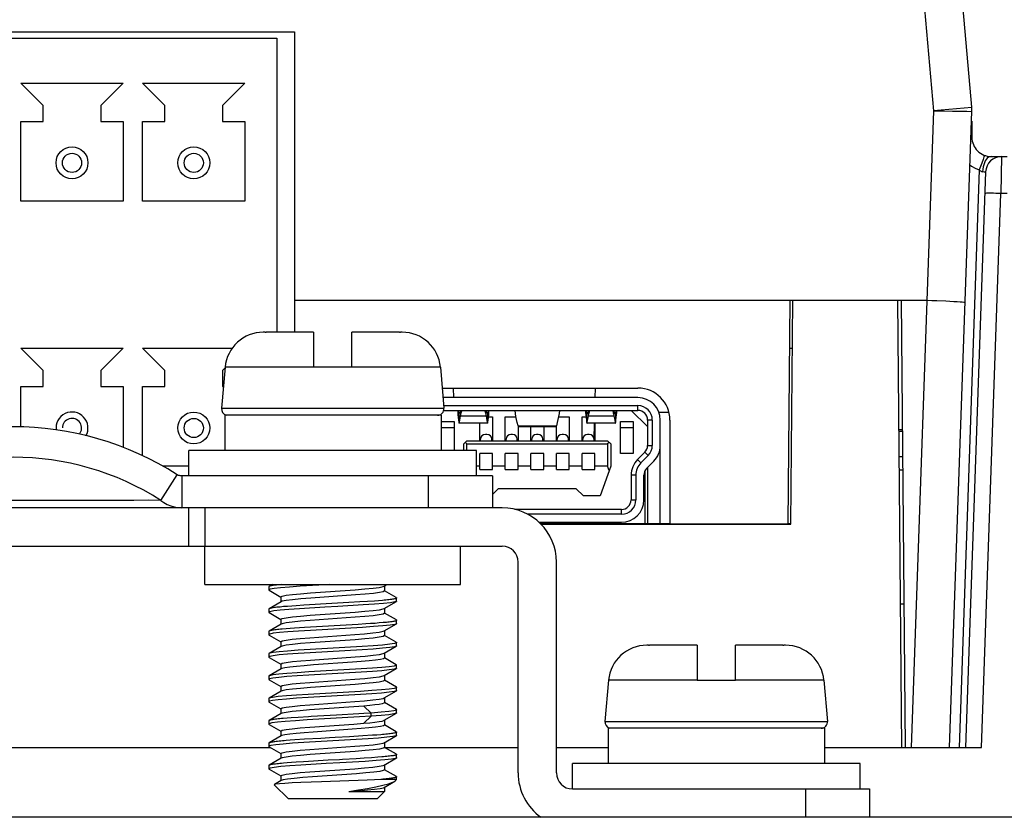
# Model space of a CAD drawing. Header units: millimetres. Extents: x 1 to 1591, y -395 to 1220.
# Tile 66 of 81: x 703 to 734, y 1182 to 1207. Entities that reach past the tile are written whole.
import ezdxf

# ---------------------------------------------------------------- set-up
doc = ezdxf.new("R2010")
doc.units = ezdxf.units.MM
doc.header["$LTSCALE"] = 65.395
for name, color, linetype in [('01-IOBACK_CASE_12_AM_0', 7, 'CONTINUOUS'), ('548190519_11_AM_0', 7, 'CONTINUOUS'), ('CPU_CONNECTOR-14P_11_AM_0', 7, 'CONTINUOUS'), ('EARTHING_CLIP1_13_AM_0', 7, 'CONTINUOUS'), ('LDZHJ_SZCYZT_M4X12_11_AM_0', 7, 'CONTINUOUS'), ('LK_YCP06-PLATINE_11_AM_0', 7, 'CONTINUOUS'), ('MANIFOLD_SOLID_BREP_133660_AM_0', 7, 'CONTINUOUS'), ('MANIFOLD_SOLID_BREP_133742_AM_0', 7, 'CONTINUOUS'), ('PL_EFC5610_IOCAE_CONVER_12_AM_0', 7, 'CONTINUOUS'), ('VFC5610_90KW_BOTTOM_5_AM_0', 7, 'CONTINUOUS'), ('X610_37_IO_BASE-20150120_1_AM_0', 7, 'CONTINUOUS')]:
    doc.layers.add(name, color=color, linetype=linetype)

msp = doc.modelspace()

# ---------------------------------------------------------------- linework, layer by layer
at = {"layer": '01-IOBACK_CASE_12_AM_0', "color": 7}
for p, q in [((727.059, 1191.199), (727.121, 1198.214)), ((727.121, 1198.214), (730.398, 1198.214)), ((730.398, 1198.214), (730.52, 1184.214)), ((719.238, 1191.199), (727.059, 1191.199)), ((694.342, 1184.214), (710.764, 1184.214)), ((714.342, 1184.214), (718.521, 1184.214)), ((719.721, 1184.214), (721.344, 1184.214)), ((728.111, 1184.214), (730.52, 1184.214))]:
    msp.add_line(p, q, dxfattribs=at)
at = {"layer": '548190519_11_AM_0', "color": 7}
for p, q in [((722.271, 1195.164), (716.172, 1195.164)), ((716.202, 1194.914), (722.271, 1194.914)), ((722.271, 1194.764), (722.271, 1194.914)), ((716.202, 1194.764), (722.271, 1194.764)), ((716.627, 1194.764), (716.632, 1194.699)), ((716.632, 1194.699), (716.639, 1194.622)), ((716.671, 1194.681), (716.658, 1194.764)), ((716.671, 1194.681), (716.69, 1194.681)), ((716.671, 1194.664), (716.671, 1194.391)), ((716.682, 1194.666), (716.68, 1194.665)), ((716.69, 1194.681), (716.682, 1194.666)), ((716.687, 1194.392), (716.721, 1194.598)), ((716.721, 1194.764), (716.721, 1194.598)), ((716.721, 1194.598), (717.521, 1194.598)), ((717.521, 1194.598), (717.521, 1194.764)), ((717.521, 1194.598), (717.535, 1194.51)), ((717.551, 1194.681), (717.571, 1194.681)), ((717.583, 1194.762), (717.571, 1194.681)), ((717.571, 1194.391), (717.571, 1194.664)), ((720.627, 1194.764), (720.632, 1194.699)), ((720.632, 1194.699), (720.639, 1194.622)), ((720.671, 1194.681), (720.658, 1194.764)), ((720.671, 1194.681), (720.69, 1194.681)), ((720.671, 1194.391), (720.671, 1194.664)), ((720.682, 1194.666), (720.68, 1194.665)), ((720.69, 1194.681), (720.682, 1194.666)), ((720.687, 1194.392), (720.721, 1194.598)), ((720.721, 1194.598), (720.721, 1194.764)), ((720.721, 1194.598), (721.521, 1194.598)), ((721.521, 1194.764), (721.521, 1194.598)), ((721.521, 1194.598), (721.535, 1194.51)), ((721.551, 1194.681), (721.571, 1194.681)), ((721.583, 1194.762), (721.571, 1194.681)), ((721.571, 1194.664), (721.571, 1194.391)), ((722.571, 1194.264), (722.056, 1194.764)), ((716.121, 1193.514), (716.121, 1194.414)), ((716.121, 1194.414), (716.521, 1194.414)), ((716.521, 1194.414), (716.521, 1193.514)), ((717.563, 1194.364), (716.678, 1194.364)), ((717.321, 1193.814), (717.321, 1194.364)), ((717.571, 1194.391), (717.582, 1194.468)), ((717.595, 1194.564), (717.721, 1194.564)), ((717.721, 1194.564), (717.721, 1193.814)), ((718.121, 1193.814), (718.121, 1194.564)), ((718.121, 1194.564), (718.457, 1194.564)), ((718.521, 1194.287), (718.495, 1194.382)), ((718.521, 1194.287), (719.721, 1194.287)), ((718.521, 1194.264), (718.521, 1193.814)), ((718.537, 1194.264), (719.704, 1194.264)), ((718.921, 1193.814), (718.921, 1194.264)), ((719.321, 1194.264), (719.321, 1193.814)), ((719.746, 1194.382), (719.721, 1194.287)), ((719.721, 1193.814), (719.721, 1194.264)), ((719.784, 1194.564), (720.121, 1194.564)), ((720.121, 1194.564), (720.121, 1193.814)), ((720.521, 1193.814), (720.521, 1194.564)), ((720.521, 1194.564), (720.646, 1194.564)), ((721.563, 1194.364), (720.678, 1194.364)), ((720.921, 1194.364), (720.921, 1193.814)), ((721.571, 1194.391), (721.582, 1194.468)), ((721.721, 1193.414), (721.721, 1194.414)), ((721.721, 1194.414), (722.121, 1194.414)), ((722.121, 1194.414), (722.121, 1193.414)), ((722.571, 1194.464), (722.571, 1193.667)), ((722.721, 1194.464), (722.571, 1194.464)), ((722.721, 1194.464), (722.721, 1193.667)), ((722.971, 1191.214), (722.971, 1194.464)), ((716.521, 1194.214), (716.121, 1194.214)), ((717.546, 1194.014), (717.496, 1194.014)), ((718.346, 1194.014), (718.296, 1194.014)), ((719.146, 1194.014), (719.096, 1194.014)), ((719.946, 1194.014), (719.896, 1194.014)), ((720.746, 1194.014), (720.696, 1194.014)), ((722.121, 1194.214), (721.721, 1194.214)), ((716.821, 1193.714), (716.921, 1193.814)), ((716.821, 1193.514), (716.821, 1193.714)), ((716.871, 1193.764), (716.921, 1193.714)), ((716.921, 1193.814), (721.321, 1193.814)), ((716.921, 1193.514), (716.921, 1193.714)), ((716.921, 1193.714), (721.321, 1193.714)), ((717.346, 1193.814), (717.346, 1193.864)), ((717.696, 1193.814), (717.696, 1193.864)), ((718.146, 1193.814), (718.146, 1193.864)), ((718.496, 1193.814), (718.496, 1193.864)), ((718.946, 1193.814), (718.946, 1193.864)), ((719.296, 1193.814), (719.296, 1193.864)), ((719.746, 1193.814), (719.746, 1193.864)), ((720.096, 1193.814), (720.096, 1193.864)), ((720.546, 1193.814), (720.546, 1193.864)), ((720.896, 1193.814), (720.896, 1193.864)), ((721.421, 1193.714), (721.321, 1193.814)), ((721.371, 1193.764), (721.321, 1193.714)), ((721.321, 1193.714), (721.321, 1193.014)), ((721.421, 1193.714), (721.421, 1193.014)), ((722.571, 1193.667), (722.721, 1193.667)), ((717.321, 1192.914), (717.321, 1193.414)), ((717.721, 1193.414), (717.321, 1193.414)), ((717.721, 1192.914), (717.721, 1193.414)), ((718.121, 1192.914), (718.121, 1193.414)), ((718.521, 1193.414), (718.121, 1193.414)), ((718.521, 1192.914), (718.521, 1193.414)), ((718.921, 1192.914), (718.921, 1193.414)), ((719.321, 1193.414), (718.921, 1193.414)), ((719.321, 1192.914), (719.321, 1193.414)), ((719.721, 1192.914), (719.721, 1193.414)), ((720.121, 1193.414), (719.721, 1193.414)), ((720.121, 1192.914), (720.121, 1193.414)), ((720.521, 1192.914), (720.521, 1193.414)), ((720.921, 1193.414), (720.521, 1193.414)), ((720.921, 1192.914), (720.921, 1193.414)), ((722.121, 1193.414), (721.721, 1193.414)), ((722.484, 1193.456), (722.258, 1193.229)), ((722.365, 1193.123), (722.59, 1193.351)), ((722.59, 1193.351), (722.484, 1193.456)), ((722.258, 1193.229), (722.365, 1193.123)), ((722.768, 1193.175), (722.542, 1192.947)), ((717.321, 1193.014), (717.221, 1193.014)), ((717.321, 1192.914), (717.721, 1192.914)), ((718.121, 1193.014), (717.721, 1193.014)), ((718.121, 1192.914), (718.521, 1192.914)), ((718.921, 1193.014), (718.521, 1193.014)), ((718.921, 1192.914), (719.321, 1192.914)), ((719.721, 1193.014), (719.321, 1193.014)), ((719.721, 1192.914), (720.121, 1192.914)), ((720.521, 1193.014), (720.121, 1193.014)), ((720.521, 1192.914), (720.921, 1192.914)), ((721.321, 1193.014), (720.921, 1193.014)), ((721.421, 1193.014), (721.084, 1192.089)), ((721.375, 1192.888), (721.321, 1193.014)), ((722.056, 1192.736), (722.056, 1191.964)), ((722.206, 1192.736), (722.056, 1192.736)), ((722.206, 1192.736), (722.206, 1191.964)), ((722.456, 1191.964), (722.456, 1192.736)), ((722.491, 1192.877), (722.491, 1191.214)), ((722.571, 1192.976), (722.571, 1191.214)), ((717.902, 1192.314), (717.721, 1192.132)), ((720.339, 1192.314), (717.902, 1192.314)), ((720.564, 1192.089), (720.339, 1192.314)), ((721.084, 1192.089), (720.564, 1192.089)), ((722.056, 1191.964), (722.206, 1191.964)), ((721.756, 1191.664), (718.42, 1191.664)), ((721.756, 1191.514), (718.814, 1191.514)), ((721.756, 1191.514), (721.756, 1191.664)), ((719.168, 1191.264), (721.756, 1191.264))]:
    msp.add_line(p, q, dxfattribs=at)
for points in [[(716.639, 1194.622), (716.648, 1194.545), (716.659, 1194.468), (716.671, 1194.391)], [(716.678, 1194.664), (716.675, 1194.666), (716.671, 1194.681)], [(716.711, 1194.764), (716.709, 1194.754), (716.699, 1194.711), (716.69, 1194.681)], [(716.721, 1194.598), (716.727, 1194.628), (716.733, 1194.658), (716.741, 1194.688), (716.75, 1194.718), (716.76, 1194.747), (716.766, 1194.764)], [(717.475, 1194.764), (717.481, 1194.747), (717.491, 1194.718)], [(717.491, 1194.718), (717.5, 1194.688), (717.508, 1194.658), (717.515, 1194.628), (717.521, 1194.598)], [(717.551, 1194.681), (717.542, 1194.711), (717.532, 1194.754)], [(717.563, 1194.664), (717.559, 1194.666), (717.551, 1194.681)], [(717.571, 1194.681), (717.566, 1194.666), (717.563, 1194.664)], [(717.582, 1194.468), (717.593, 1194.545), (717.602, 1194.622)], [(717.602, 1194.622), (717.609, 1194.699), (717.614, 1194.764)], [(718.495, 1194.382), (718.473, 1194.477), (718.455, 1194.571), (718.44, 1194.666), (718.429, 1194.761), (718.429, 1194.764)], [(719.812, 1194.764), (719.812, 1194.761), (719.801, 1194.666), (719.786, 1194.571), (719.768, 1194.477), (719.746, 1194.382)], [(720.639, 1194.622), (720.648, 1194.545), (720.659, 1194.468), (720.671, 1194.391)], [(720.678, 1194.664), (720.675, 1194.666), (720.671, 1194.681)], [(720.711, 1194.764), (720.709, 1194.754), (720.699, 1194.711), (720.69, 1194.681)], [(720.721, 1194.598), (720.727, 1194.628), (720.733, 1194.658), (720.741, 1194.688), (720.75, 1194.718), (720.76, 1194.747), (720.766, 1194.764)], [(721.475, 1194.764), (721.481, 1194.747), (721.491, 1194.718)], [(721.491, 1194.718), (721.5, 1194.688), (721.508, 1194.658), (721.515, 1194.628), (721.521, 1194.598)], [(721.551, 1194.681), (721.542, 1194.711), (721.532, 1194.754)], [(721.563, 1194.664), (721.559, 1194.666), (721.551, 1194.681)], [(721.571, 1194.681), (721.566, 1194.666), (721.563, 1194.664)], [(721.582, 1194.468), (721.593, 1194.545), (721.602, 1194.622)], [(721.602, 1194.622), (721.609, 1194.699), (721.614, 1194.764)], [(716.671, 1194.391), (716.675, 1194.367), (716.678, 1194.364)], [(716.678, 1194.364), (716.681, 1194.367), (716.687, 1194.392)], [(717.535, 1194.51), (717.554, 1194.392), (717.56, 1194.367), (717.563, 1194.364)], [(717.563, 1194.364), (717.566, 1194.367), (717.571, 1194.391)], [(718.537, 1194.264), (718.53, 1194.267), (718.521, 1194.287)], [(719.721, 1194.287), (719.711, 1194.267), (719.705, 1194.264)], [(720.671, 1194.391), (720.675, 1194.367), (720.678, 1194.364)], [(720.678, 1194.364), (720.681, 1194.367), (720.687, 1194.392)], [(721.535, 1194.51), (721.554, 1194.392), (721.56, 1194.367), (721.563, 1194.364)], [(721.563, 1194.364), (721.566, 1194.367), (721.571, 1194.391)]]:
    msp.add_lwpolyline(points, dxfattribs=at)
for centre, radius, start, end in [((722.271, 1194.464), 0.7, 0, 90), ((722.271, 1194.464), 0.45, 0, 90), ((722.271, 1194.464), 0.3, 0, 90), ((717.496, 1193.864), 0.15, 90, 180), ((717.546, 1193.864), 0.15, 0, 90), ((718.296, 1193.864), 0.15, 90, 180), ((718.346, 1193.864), 0.15, 0, 90), ((719.096, 1193.864), 0.15, 90, 180), ((719.146, 1193.864), 0.15, 0, 90), ((719.896, 1193.864), 0.15, 90, 180), ((719.946, 1193.864), 0.15, 0, 90), ((720.696, 1193.864), 0.15, 90, 180), ((720.746, 1193.864), 0.15, 0, 90), ((722.271, 1193.667), 0.3, 315.2768, 360), ((722.271, 1193.667), 0.45, 315.2768, 360), ((722.271, 1193.667), 0.7, 315.2768, 360), ((722.756, 1192.736), 0.7, 135.2768, 180), ((722.756, 1192.736), 0.55, 135.2768, 180), ((722.756, 1192.736), 0.3, 135.2768, 180), ((721.756, 1191.964), 0.7, 270, 360), ((721.756, 1191.964), 0.45, 270, 360), ((721.756, 1191.964), 0.3, 270, 360)]:
    msp.add_arc(centre, radius, start, end, dxfattribs=at)
at = {"layer": 'CPU_CONNECTOR-14P_11_AM_0', "color": 7}
for p, q in [((671.481, 1206.414), (710.971, 1206.414)), ((710.971, 1206.414), (710.971, 1197.214)), ((702.961, 1205.014), (706.161, 1205.014)), ((702.961, 1205.014), (703.661, 1204.314)), ((705.461, 1204.314), (706.161, 1205.014)), ((706.771, 1205.014), (709.971, 1205.014)), ((706.771, 1205.014), (707.471, 1204.314)), ((709.271, 1204.314), (709.971, 1205.014)), ((703.661, 1203.814), (703.661, 1204.314)), ((705.461, 1204.314), (705.461, 1203.814)), ((707.471, 1203.814), (707.471, 1204.314)), ((709.271, 1204.314), (709.271, 1203.814)), ((702.961, 1201.314), (702.961, 1203.814)), ((702.961, 1203.814), (703.661, 1203.814)), ((705.461, 1203.814), (706.161, 1203.814)), ((706.161, 1203.814), (706.161, 1201.314)), ((706.771, 1201.314), (706.771, 1203.814)), ((706.771, 1203.814), (707.471, 1203.814)), ((709.271, 1203.814), (709.971, 1203.814)), ((709.971, 1203.814), (709.971, 1201.314)), ((706.161, 1201.314), (702.961, 1201.314)), ((709.971, 1201.314), (706.771, 1201.314)), ((702.961, 1196.714), (706.161, 1196.714)), ((702.961, 1196.714), (703.661, 1196.014)), ((705.461, 1196.014), (706.161, 1196.714)), ((706.771, 1196.714), (709.575, 1196.714)), ((706.771, 1196.714), (707.471, 1196.014)), ((703.661, 1195.514), (703.661, 1196.014)), ((705.461, 1196.014), (705.461, 1195.514)), ((707.471, 1195.514), (707.471, 1196.014)), ((709.271, 1196.014), (709.35, 1196.093)), ((709.271, 1196.014), (709.271, 1195.514)), ((702.961, 1194.24), (702.961, 1195.514)), ((702.961, 1195.514), (703.661, 1195.514)), ((705.461, 1195.514), (706.161, 1195.514)), ((706.161, 1195.514), (706.161, 1193.599)), ((706.771, 1193.343), (706.771, 1195.514)), ((706.771, 1195.514), (707.471, 1195.514)), ((709.271, 1195.514), (709.299, 1195.514)), ((708.221, 1193.014), (707.391, 1193.014))]:
    msp.add_line(p, q, dxfattribs=at)
for centre, radius in [((704.561, 1202.514), 0.5), ((708.371, 1202.514), 0.5), ((704.561, 1202.514), 0.3), ((708.371, 1202.514), 0.3), ((708.371, 1194.214), 0.5), ((708.371, 1194.214), 0.3)]:
    msp.add_circle(centre, radius, dxfattribs=at)
for radius, start, end in [(0.5, 330.8034, 187.8434), (0.3, 320.0749, 180)]:
    msp.add_arc((704.561, 1194.214), radius, start, end, dxfattribs=at)
at = {"layer": 'EARTHING_CLIP1_13_AM_0', "color": 7}
for p, q in [((707.342, 1191.949), (707.856, 1192.753)), ((707.993, 1192.714), (707.993, 1191.714)), ((717.721, 1192.714), (707.993, 1192.714)), ((715.721, 1191.714), (715.721, 1192.714)), ((717.721, 1192.714), (717.721, 1191.714)), ((715.721, 1191.714), (708.721, 1191.714))]:
    msp.add_line(p, q, dxfattribs=at)
for points in [[(707.993, 1192.714), (707.968, 1192.715), (707.944, 1192.719), (707.92, 1192.724), (707.897, 1192.732), (707.876, 1192.742), (707.856, 1192.753)], [(706.498, 1191.949), (701.15, 1191.949), (700.456, 1191.952)], [(707.342, 1191.949), (706.953, 1191.951), (706.498, 1191.949)], [(707.342, 1191.949), (707.439, 1191.879), (707.541, 1191.821), (707.65, 1191.774), (707.762, 1191.741), (707.877, 1191.721), (707.993, 1191.714)]]:
    msp.add_lwpolyline(points, dxfattribs=at)
for radius in [9.539, 8.585]:
    msp.add_arc((702.721, 1184.714), radius, 57.4305, 122.5695, dxfattribs=at)
at = {"layer": 'LDZHJ_SZCYZT_M4X12_11_AM_0', "color": 7}
for p, q in [((710.601, 1197.214), (710.549, 1197.214)), ((712.121, 1197.214), (710.632, 1197.214)), ((712.121, 1197.214), (712.121, 1196.114)), ((713.321, 1196.114), (713.321, 1197.214)), ((714.809, 1197.214), (713.321, 1197.214)), ((714.893, 1197.214), (714.841, 1197.214)), ((709.352, 1196.119), (709.24, 1194.831)), ((712.121, 1196.116), (709.352, 1196.119)), ((713.321, 1196.114), (712.121, 1196.114)), ((716.089, 1196.119), (713.321, 1196.116)), ((716.089, 1196.119), (716.201, 1194.831)), ((709.24, 1194.831), (716.201, 1194.831)), ((709.344, 1194.614), (709.344, 1193.514)), ((716.111, 1194.614), (709.344, 1194.614)), ((716.111, 1194.614), (716.111, 1193.514)), ((708.221, 1192.714), (708.221, 1193.514)), ((717.221, 1193.514), (708.221, 1193.514)), ((717.221, 1192.714), (717.221, 1193.514)), ((710.722, 1189.249), (710.721, 1189.244)), ((710.721, 1189.244), (710.721, 1189.144)), ((710.758, 1189.166), (710.721, 1189.144)), ((710.721, 1189.144), (710.73, 1189.134)), ((710.838, 1189.317), (710.73, 1189.255)), ((710.73, 1189.134), (711.097, 1188.921)), ((710.884, 1189.189), (710.758, 1189.166)), ((712.022, 1189.051), (713.423, 1189.15)), ((714.3, 1189.25), (714.33, 1189.262)), ((714.342, 1189.113), (714.301, 1189.088)), ((714.33, 1189.262), (714.397, 1189.301)), ((714.342, 1189.275), (714.342, 1189.113)), ((714.71, 1188.905), (714.344, 1189.117)), ((711.111, 1188.776), (710.731, 1188.555)), ((711.1, 1188.925), (711.141, 1188.951)), ((711.1, 1188.925), (711.1, 1188.763)), ((711.142, 1188.788), (711.111, 1188.776)), ((713.434, 1188.989), (712.035, 1188.889)), ((713.227, 1188.747), (712.687, 1188.717)), ((713.568, 1188.767), (713.227, 1188.747)), ((713.806, 1188.783), (713.568, 1188.767)), ((714.024, 1188.798), (713.806, 1188.783)), ((714.157, 1188.808), (714.024, 1188.798)), ((714.277, 1188.818), (714.157, 1188.808)), ((714.33, 1188.562), (714.711, 1188.783)), ((714.711, 1188.783), (714.667, 1188.768)), ((714.719, 1188.791), (714.711, 1188.783)), ((714.72, 1188.794), (714.719, 1188.791)), ((714.72, 1188.794), (714.72, 1188.894)), ((710.722, 1188.544), (710.722, 1188.444)), ((710.754, 1188.464), (710.722, 1188.444)), ((710.731, 1188.433), (711.097, 1188.221)), ((710.873, 1188.488), (710.754, 1188.464)), ((711.301, 1188.631), (711.179, 1188.621)), ((711.435, 1188.641), (711.301, 1188.631)), ((711.579, 1188.651), (711.435, 1188.641)), ((711.813, 1188.666), (711.579, 1188.651)), ((712.687, 1188.717), (711.813, 1188.666)), ((712.017, 1188.35), (713.421, 1188.45)), ((714.342, 1188.413), (714.299, 1188.387)), ((714.301, 1188.55), (714.33, 1188.562)), ((714.342, 1188.575), (714.342, 1188.413)), ((714.711, 1188.204), (714.344, 1188.418)), ((711.1, 1188.225), (711.142, 1188.251)), ((711.1, 1188.225), (711.1, 1188.063)), ((713.423, 1188.288), (712.019, 1188.188)), ((714.176, 1188.11), (714.046, 1188.099)), ((714.294, 1188.12), (714.176, 1188.11)), ((714.72, 1188.094), (714.72, 1188.194)), ((710.722, 1187.844), (710.722, 1187.744)), ((711.111, 1188.076), (710.731, 1187.855)), ((711.14, 1188.088), (711.111, 1188.076)), ((711.258, 1187.927), (711.14, 1187.917)), ((711.388, 1187.937), (711.258, 1187.927)), ((711.528, 1187.948), (711.388, 1187.937)), ((711.679, 1187.958), (711.528, 1187.948)), ((711.838, 1187.968), (711.679, 1187.958)), ((713.511, 1188.064), (711.838, 1187.968)), ((713.649, 1187.973), (712.025, 1187.879)), ((713.753, 1188.079), (713.511, 1188.064)), ((713.904, 1188.089), (713.753, 1188.079)), ((714.046, 1188.099), (713.904, 1188.089)), ((714.299, 1187.85), (714.331, 1187.862)), ((714.331, 1187.862), (714.711, 1188.083)), ((714.342, 1187.875), (714.342, 1187.713)), ((714.711, 1188.083), (714.66, 1188.067)), ((714.719, 1188.09), (714.711, 1188.083)), ((714.72, 1188.094), (714.719, 1188.09)), ((710.75, 1187.763), (710.722, 1187.744)), ((710.731, 1187.733), (711.097, 1187.521)), ((710.861, 1187.786), (710.75, 1187.763)), ((711.1, 1187.525), (711.14, 1187.55)), ((711.1, 1187.525), (711.1, 1187.363)), ((712.008, 1187.649), (713.407, 1187.749)), ((713.419, 1187.587), (712.019, 1187.488)), ((714.342, 1187.713), (714.3, 1187.687)), ((714.71, 1187.505), (714.344, 1187.718)), ((714.711, 1187.505), (714.72, 1187.494)), ((714.719, 1187.394), (714.719, 1187.494)), ((711.11, 1187.376), (710.73, 1187.154)), ((711.141, 1187.388), (711.11, 1187.376)), ((713.637, 1187.372), (712.011, 1187.278)), ((713.636, 1187.272), (712.011, 1187.179)), ((714.33, 1187.162), (714.71, 1187.383)), ((714.71, 1187.383), (714.655, 1187.366)), ((714.717, 1187.389), (714.71, 1187.383)), ((714.719, 1187.394), (714.717, 1187.389)), ((722.601, 1187.414), (722.549, 1187.414)), ((724.121, 1187.414), (722.632, 1187.414)), ((724.121, 1187.414), (724.121, 1186.314)), ((725.321, 1186.314), (725.321, 1187.414)), ((726.809, 1187.414), (725.321, 1187.414)), ((726.893, 1187.414), (726.841, 1187.414)), ((710.729, 1187.154), (710.72, 1187.144)), ((710.721, 1187.144), (710.721, 1187.044)), ((710.747, 1187.062), (710.721, 1187.044)), ((710.73, 1187.034), (711.097, 1186.82)), ((710.857, 1187.085), (710.747, 1187.062)), ((712.024, 1186.951), (713.424, 1187.05)), ((713.335, 1186.881), (712.115, 1186.795)), ((714.3, 1187.15), (714.33, 1187.162)), ((714.342, 1187.013), (714.31, 1186.991)), ((714.342, 1187.175), (714.342, 1187.013)), ((714.71, 1186.805), (714.344, 1187.017)), ((711.111, 1186.676), (710.73, 1186.455)), ((711.1, 1186.825), (711.141, 1186.851)), ((711.1, 1186.825), (711.1, 1186.676)), ((711.131, 1186.685), (711.111, 1186.676)), ((713.61, 1186.67), (711.973, 1186.576)), ((713.61, 1186.57), (711.973, 1186.476)), ((714.33, 1186.462), (714.71, 1186.683)), ((714.71, 1186.683), (714.646, 1186.663)), ((714.71, 1186.804), (714.72, 1186.794)), ((714.716, 1186.687), (714.71, 1186.683)), ((714.719, 1186.694), (714.716, 1186.687)), ((714.719, 1186.694), (714.719, 1186.794)), ((710.73, 1186.455), (710.721, 1186.444)), ((710.721, 1186.444), (710.721, 1186.344)), ((710.741, 1186.36), (710.721, 1186.344)), ((710.73, 1186.334), (711.097, 1186.121)), ((710.845, 1186.383), (710.741, 1186.36)), ((712.008, 1186.25), (713.415, 1186.35)), ((714.342, 1186.313), (714.299, 1186.287)), ((714.302, 1186.451), (714.33, 1186.462)), ((714.342, 1186.475), (714.342, 1186.313)), ((714.711, 1186.104), (714.344, 1186.317)), ((721.352, 1186.319), (721.24, 1185.031)), ((724.121, 1186.316), (721.352, 1186.319)), ((725.321, 1186.314), (724.121, 1186.314)), ((728.089, 1186.319), (725.321, 1186.316)), ((728.089, 1186.319), (728.201, 1185.031)), ((711.111, 1185.976), (710.731, 1185.755)), ((711.1, 1186.125), (711.14, 1186.15)), ((711.1, 1186.125), (711.1, 1185.963)), ((711.14, 1185.988), (711.111, 1185.976)), ((713.586, 1185.969), (711.955, 1185.875)), ((713.426, 1186.188), (712.022, 1186.088)), ((714.33, 1185.762), (714.711, 1185.983)), ((714.711, 1185.983), (714.64, 1185.962)), ((714.711, 1186.104), (714.721, 1186.093)), ((714.715, 1185.986), (714.711, 1185.983)), ((714.72, 1185.994), (714.715, 1185.986)), ((714.72, 1185.994), (714.72, 1186.094)), ((710.731, 1185.755), (710.721, 1185.744)), ((710.722, 1185.744), (710.722, 1185.644)), ((710.737, 1185.658), (710.722, 1185.644)), ((710.722, 1185.644), (710.731, 1185.633)), ((710.832, 1185.681), (710.737, 1185.658)), ((713.586, 1185.869), (711.955, 1185.775)), ((712.006, 1185.549), (713.407, 1185.649)), ((714.3, 1185.75), (714.33, 1185.762)), ((714.342, 1185.775), (714.342, 1185.613)), ((710.731, 1185.633), (711.097, 1185.421)), ((711.1, 1185.425), (711.14, 1185.45)), ((711.1, 1185.425), (711.1, 1185.263)), ((713.382, 1185.485), (711.996, 1185.386)), ((713.694, 1185.51), (713.382, 1185.485)), ((713.921, 1185.29), (713.694, 1185.509)), ((714.711, 1185.404), (714.344, 1185.618)), ((714.712, 1185.404), (714.721, 1185.394)), ((714.72, 1185.294), (714.72, 1185.394)), ((710.721, 1185.044), (710.721, 1184.944)), ((711.11, 1185.275), (710.729, 1185.054)), ((711.14, 1185.288), (711.11, 1185.276)), ((711.291, 1185.13), (711.171, 1185.12)), ((711.422, 1185.14), (711.291, 1185.13)), ((711.639, 1185.155), (711.422, 1185.14)), ((713.556, 1185.167), (711.919, 1185.073)), ((712.838, 1185.225), (712.041, 1185.18)), ((713.534, 1185.266), (712.838, 1185.225)), ((713.695, 1185.276), (713.534, 1185.266)), ((713.921, 1185.191), (713.556, 1185.167)), ((713.694, 1184.972), (713.921, 1185.191)), ((713.921, 1185.29), (713.695, 1185.276)), ((713.921, 1185.191), (713.921, 1185.291)), ((714.323, 1185.058), (714.331, 1185.062)), ((714.331, 1185.063), (714.711, 1185.284)), ((714.342, 1185.075), (714.342, 1184.913)), ((714.711, 1185.284), (714.634, 1185.261)), ((714.72, 1185.294), (714.711, 1185.284)), ((721.24, 1185.031), (728.201, 1185.031)), ((710.721, 1184.944), (710.73, 1184.933)), ((710.73, 1184.933), (711.097, 1184.721)), ((711.1, 1184.725), (711.14, 1184.75)), ((711.1, 1184.725), (711.1, 1184.563)), ((712.004, 1184.849), (713.385, 1184.947)), ((713.328, 1184.781), (712.109, 1184.695)), ((713.385, 1184.947), (713.694, 1184.972)), ((714.342, 1184.913), (714.309, 1184.89)), ((714.71, 1184.705), (714.344, 1184.917)), ((721.344, 1184.814), (721.344, 1183.714)), ((728.111, 1184.814), (721.344, 1184.814)), ((728.111, 1184.814), (728.111, 1183.714)), ((711.111, 1184.576), (710.73, 1184.355)), ((711.131, 1184.585), (711.111, 1184.576)), ((711.391, 1184.438), (711.262, 1184.428)), ((711.531, 1184.448), (711.391, 1184.438)), ((711.838, 1184.468), (711.531, 1184.448)), ((713.456, 1184.461), (711.817, 1184.367)), ((712.349, 1184.498), (711.838, 1184.468)), ((712.617, 1184.513), (712.349, 1184.498)), ((713.659, 1184.573), (713.241, 1184.548)), ((713.96, 1184.593), (713.659, 1184.573)), ((714.096, 1184.603), (713.96, 1184.593)), ((714.221, 1184.613), (714.096, 1184.603)), ((714.33, 1184.362), (714.711, 1184.583)), ((714.711, 1184.583), (714.701, 1184.579)), ((714.72, 1184.594), (714.711, 1184.583)), ((714.72, 1184.594), (714.72, 1184.694)), ((710.721, 1184.344), (710.721, 1184.244)), ((710.721, 1184.244), (710.73, 1184.233)), ((710.73, 1184.234), (711.097, 1184.021)), ((712.005, 1184.149), (713.41, 1184.249)), ((714.301, 1184.35), (714.33, 1184.362)), ((714.342, 1184.213), (714.301, 1184.188)), ((714.342, 1184.375), (714.342, 1184.213)), ((714.711, 1184.004), (714.344, 1184.217)), ((711.111, 1183.876), (710.73, 1183.655)), ((711.1, 1184.025), (711.14, 1184.05)), ((711.1, 1184.025), (711.1, 1183.876)), ((711.14, 1183.888), (711.111, 1183.876)), ((712.576, 1183.811), (711.801, 1183.765)), ((713.424, 1184.088), (712.017, 1183.988)), ((713.702, 1183.876), (713.458, 1183.861)), ((713.928, 1183.891), (713.702, 1183.876)), ((714.132, 1183.906), (713.928, 1183.891)), ((714.253, 1183.916), (714.132, 1183.906)), ((714.33, 1183.662), (714.711, 1183.884)), ((714.711, 1183.883), (714.683, 1183.872)), ((714.72, 1183.894), (714.711, 1183.883)), ((714.72, 1183.894), (714.72, 1183.993)), ((710.721, 1183.644), (710.721, 1183.544)), ((710.762, 1183.567), (710.721, 1183.544)), ((710.721, 1183.544), (710.73, 1183.533)), ((710.73, 1183.534), (711.097, 1183.321)), ((710.89, 1183.59), (710.762, 1183.567)), ((711.296, 1183.731), (711.176, 1183.72)), ((711.428, 1183.741), (711.296, 1183.731)), ((711.571, 1183.751), (711.428, 1183.741)), ((711.801, 1183.765), (711.571, 1183.751)), ((712.007, 1183.449), (713.409, 1183.549)), ((714.3, 1183.65), (714.33, 1183.662)), ((714.342, 1183.513), (714.303, 1183.488)), ((714.342, 1183.675), (714.342, 1183.513)), ((714.712, 1183.304), (714.344, 1183.517)), ((720.221, 1182.914), (720.221, 1183.714)), ((729.221, 1183.714), (720.221, 1183.714)), ((729.221, 1182.914), (729.221, 1183.714)), ((711.111, 1183.176), (710.895, 1183.05)), ((711.1, 1183.325), (711.141, 1183.35)), ((711.1, 1183.325), (711.1, 1183.176)), ((711.17, 1183.196), (711.111, 1183.176)), ((713.464, 1183.391), (712.09, 1183.293)), ((713.794, 1183.194), (712.366, 1183.141)), ((714.721, 1183.214), (714.227, 1183.214)), ((714.523, 1183.244), (714.482, 1183.239)), ((714.56, 1183.249), (714.523, 1183.244)), ((714.594, 1183.254), (714.56, 1183.249)), ((714.623, 1183.259), (714.594, 1183.254)), ((714.674, 1183.168), (714.72, 1183.214)), ((714.72, 1183.214), (714.72, 1183.294)), ((710.895, 1183.05), (710.892, 1183.048)), ((710.892, 1183.048), (710.897, 1183.037)), ((711.321, 1182.614), (710.897, 1183.037)), ((712.366, 1183.141), (711.721, 1183.114)), ((714.201, 1182.928), (714.306, 1182.952)), ((714.306, 1182.952), (714.33, 1182.962)), ((714.33, 1182.962), (714.614, 1183.127)), ((714.342, 1182.976), (714.342, 1182.835)), ((714.6, 1183.122), (714.637, 1183.14)), ((714.637, 1183.14), (714.673, 1183.167)), ((711.322, 1182.614), (714.119, 1182.614)), ((713.219, 1182.835), (714.342, 1182.835)), ((714.121, 1182.614), (714.342, 1182.835))]:
    msp.add_line(p, q, dxfattribs=at)
for points in [[(710.601, 1197.214), (710.606, 1197.214), (710.611, 1197.214)], [(710.611, 1197.214), (710.622, 1197.214), (710.627, 1197.214), (710.632, 1197.214)], [(714.809, 1197.214), (714.814, 1197.214), (714.819, 1197.214)], [(714.819, 1197.214), (714.83, 1197.214), (714.835, 1197.214), (714.84, 1197.214)], [(710.73, 1189.255), (710.728, 1189.254), (710.722, 1189.249)], [(710.92, 1189.294), (710.882, 1189.289), (710.848, 1189.283), (710.818, 1189.279), (710.792, 1189.274), (710.77, 1189.269), (710.752, 1189.264), (710.738, 1189.259), (710.73, 1189.255)], [(711.704, 1189.26), (711.367, 1189.236), (711.09, 1189.213), (710.884, 1189.189)], [(711.105, 1189.314), (711.054, 1189.309), (711.006, 1189.304), (710.961, 1189.299), (710.92, 1189.294)], [(711.141, 1188.951), (711.263, 1188.976), (711.458, 1189.001), (711.715, 1189.026), (712.022, 1189.051)], [(712.631, 1189.314), (712.488, 1189.306), (711.704, 1189.26)], [(713.423, 1189.15), (713.728, 1189.175), (713.984, 1189.2), (714.178, 1189.225), (714.3, 1189.25)], [(714.301, 1189.088), (714.181, 1189.063), (713.991, 1189.038), (713.739, 1189.014), (713.434, 1188.989)], [(712.035, 1188.889), (711.725, 1188.864), (711.464, 1188.839), (711.265, 1188.814), (711.142, 1188.788)], [(714.667, 1188.768), (714.53, 1188.745), (714.313, 1188.722), (714.025, 1188.698), (713.677, 1188.675)], [(714.52, 1188.843), (714.478, 1188.838), (714.433, 1188.833), (714.384, 1188.828), (714.332, 1188.823), (714.277, 1188.818)], [(714.622, 1188.859), (714.591, 1188.853), (714.557, 1188.848), (714.52, 1188.843)], [(714.72, 1188.893), (714.719, 1188.889), (714.713, 1188.884), (714.703, 1188.879), (714.688, 1188.874), (714.67, 1188.869), (714.648, 1188.864), (714.622, 1188.859)], [(714.711, 1188.904), (714.718, 1188.899), (714.72, 1188.894), (714.72, 1188.893)], [(710.73, 1188.555), (710.724, 1188.55), (710.721, 1188.545), (710.721, 1188.544)], [(710.722, 1188.444), (710.722, 1188.441), (710.731, 1188.433)], [(711.179, 1188.621), (711.123, 1188.615), (711.07, 1188.61), (711.021, 1188.605), (710.975, 1188.6), (710.932, 1188.595), (710.893, 1188.59), (710.858, 1188.585), (710.827, 1188.58), (710.8, 1188.575), (710.776, 1188.57), (710.757, 1188.565), (710.742, 1188.56), (710.73, 1188.555)], [(711.685, 1188.558), (711.348, 1188.535), (711.073, 1188.511), (710.873, 1188.488)], [(713.677, 1188.675), (712.882, 1188.628), (712.469, 1188.605), (711.685, 1188.558)], [(713.421, 1188.45), (713.728, 1188.475), (713.986, 1188.5), (714.18, 1188.525), (714.301, 1188.55)], [(712.019, 1188.188), (711.713, 1188.163), (711.455, 1188.138), (711.261, 1188.113), (711.14, 1188.088)], [(711.142, 1188.251), (711.265, 1188.276), (711.458, 1188.301), (711.712, 1188.325), (712.017, 1188.35)], [(714.299, 1188.387), (714.176, 1188.362), (713.982, 1188.337), (713.728, 1188.313), (713.423, 1188.288)], [(714.532, 1188.145), (714.491, 1188.14), (714.447, 1188.135), (714.4, 1188.13), (714.349, 1188.125), (714.294, 1188.12)], [(714.63, 1188.16), (714.601, 1188.155), (714.568, 1188.15), (714.532, 1188.145)], [(714.721, 1188.194), (714.72, 1188.191), (714.715, 1188.186), (714.706, 1188.181), (714.693, 1188.175), (714.676, 1188.17), (714.655, 1188.165), (714.63, 1188.16)], [(714.712, 1188.204), (714.717, 1188.201), (714.72, 1188.196), (714.721, 1188.194)], [(710.73, 1187.854), (710.726, 1187.851), (710.721, 1187.846), (710.721, 1187.843)], [(711.14, 1187.917), (711.086, 1187.912), (711.036, 1187.907), (710.988, 1187.902), (710.945, 1187.897), (710.905, 1187.892), (710.868, 1187.887), (710.836, 1187.882), (710.808, 1187.877), (710.783, 1187.872), (710.763, 1187.867), (710.746, 1187.861), (710.734, 1187.856), (710.73, 1187.854)], [(712.025, 1187.879), (711.646, 1187.856), (711.319, 1187.832), (711.053, 1187.809), (710.861, 1187.786)], [(713.407, 1187.749), (713.716, 1187.774), (713.977, 1187.799), (714.176, 1187.824), (714.299, 1187.85)], [(714.66, 1188.067), (714.515, 1188.043), (714.291, 1188.02), (713.996, 1187.996), (713.649, 1187.973)], [(710.722, 1187.744), (710.723, 1187.74), (710.731, 1187.733)], [(711.14, 1187.55), (711.26, 1187.575), (711.45, 1187.6), (711.703, 1187.625), (712.008, 1187.649)], [(712.019, 1187.488), (711.713, 1187.463), (711.457, 1187.438), (711.263, 1187.413), (711.141, 1187.388)], [(714.3, 1187.687), (714.178, 1187.662), (713.983, 1187.637), (713.727, 1187.612), (713.419, 1187.587)], [(714.72, 1187.494), (714.718, 1187.489), (714.656, 1187.465)], [(712.011, 1187.278), (711.634, 1187.255), (711.308, 1187.231), (711.045, 1187.208), (710.857, 1187.185), (710.747, 1187.162), (710.729, 1187.154)], [(712.011, 1187.179), (711.634, 1187.155), (711.308, 1187.132), (711.046, 1187.108), (710.857, 1187.085)], [(714.655, 1187.366), (714.507, 1187.342), (714.278, 1187.319), (713.982, 1187.295), (713.636, 1187.272)], [(714.656, 1187.465), (714.507, 1187.442), (714.278, 1187.418), (713.982, 1187.395), (713.637, 1187.372)], [(722.601, 1187.414), (722.606, 1187.414), (722.611, 1187.414)], [(722.611, 1187.414), (722.622, 1187.414), (722.627, 1187.414), (722.632, 1187.414)], [(726.809, 1187.414), (726.814, 1187.414), (726.819, 1187.414)], [(726.819, 1187.414), (726.83, 1187.414), (726.835, 1187.414), (726.84, 1187.414)], [(710.721, 1187.044), (710.723, 1187.038), (710.73, 1187.034)], [(711.141, 1186.851), (711.264, 1186.876), (711.46, 1186.901), (711.717, 1186.926), (712.024, 1186.951)], [(714.31, 1186.991), (714.216, 1186.969), (714.063, 1186.947), (713.859, 1186.925), (713.613, 1186.903), (713.335, 1186.881)], [(713.424, 1187.05), (713.73, 1187.075), (713.986, 1187.1), (714.179, 1187.125), (714.3, 1187.15)], [(711.973, 1186.576), (711.605, 1186.553), (711.288, 1186.53), (711.032, 1186.507), (710.845, 1186.483), (710.74, 1186.46), (710.73, 1186.455)], [(712.115, 1186.795), (711.831, 1186.773), (711.581, 1186.751), (711.377, 1186.729), (711.225, 1186.707), (711.131, 1186.685)], [(714.646, 1186.763), (714.489, 1186.74), (714.258, 1186.716), (713.962, 1186.693), (713.61, 1186.67)], [(714.646, 1186.663), (714.489, 1186.64), (714.257, 1186.617), (713.961, 1186.594), (713.61, 1186.57)], [(714.72, 1186.794), (714.716, 1186.787), (714.646, 1186.763)], [(710.721, 1186.344), (710.726, 1186.336), (710.73, 1186.334)], [(711.973, 1186.476), (711.606, 1186.453), (711.288, 1186.43), (711.032, 1186.407), (710.845, 1186.383)], [(713.415, 1186.35), (713.727, 1186.375), (713.989, 1186.4), (714.184, 1186.426), (714.302, 1186.451)], [(714.299, 1186.287), (714.177, 1186.262), (713.984, 1186.237), (713.731, 1186.213), (713.426, 1186.188)], [(711.14, 1186.15), (711.26, 1186.175), (711.451, 1186.2), (711.704, 1186.225), (712.008, 1186.25)], [(712.022, 1186.088), (711.714, 1186.063), (711.456, 1186.038), (711.261, 1186.013), (711.14, 1185.988)], [(714.641, 1186.062), (714.483, 1186.039), (714.249, 1186.016), (713.946, 1185.992), (713.586, 1185.969)], [(714.64, 1185.962), (714.483, 1185.939), (714.249, 1185.916), (713.946, 1185.892), (713.586, 1185.869)], [(714.721, 1186.093), (714.715, 1186.085), (714.641, 1186.062)], [(711.955, 1185.875), (711.589, 1185.852), (711.27, 1185.828), (711.013, 1185.805), (710.832, 1185.781), (710.736, 1185.758), (710.731, 1185.755)], [(711.955, 1185.775), (711.589, 1185.752), (711.27, 1185.729), (711.014, 1185.705), (710.832, 1185.681)], [(713.407, 1185.649), (713.716, 1185.674), (713.978, 1185.699), (714.176, 1185.724), (714.3, 1185.75)], [(711.14, 1185.45), (711.26, 1185.475), (711.45, 1185.5), (711.701, 1185.524), (712.006, 1185.549)], [(711.996, 1185.386), (711.697, 1185.362), (711.446, 1185.337), (711.258, 1185.312), (711.14, 1185.288)], [(714.265, 1185.578), (714.171, 1185.561), (714.042, 1185.544), (713.882, 1185.527), (713.694, 1185.51)], [(714.635, 1185.361), (714.474, 1185.338), (714.233, 1185.314), (713.921, 1185.29)], [(714.342, 1185.613), (714.322, 1185.596), (714.265, 1185.578)], [(714.721, 1185.394), (714.713, 1185.384), (714.635, 1185.361)], [(710.729, 1185.054), (710.724, 1185.05), (710.721, 1185.045), (710.721, 1185.044)], [(711.171, 1185.12), (711.115, 1185.115), (711.063, 1185.11), (711.014, 1185.105), (710.969, 1185.1), (710.928, 1185.095), (710.89, 1185.09), (710.855, 1185.085), (710.825, 1185.08), (710.798, 1185.075), (710.775, 1185.07), (710.756, 1185.065), (710.741, 1185.06), (710.73, 1185.055), (710.729, 1185.054)], [(711.919, 1185.073), (711.552, 1185.049), (711.236, 1185.026), (710.988, 1185.002), (710.817, 1184.979)], [(712.041, 1185.18), (711.958, 1185.175), (711.639, 1185.155)], [(713.694, 1184.972), (713.88, 1184.989), (714.04, 1185.006), (714.17, 1185.024), (714.266, 1185.041), (714.323, 1185.058)], [(714.634, 1185.261), (714.473, 1185.238), (714.233, 1185.215), (713.921, 1185.191)], [(710.817, 1184.979), (710.731, 1184.955), (710.721, 1184.944)], [(711.14, 1184.75), (711.26, 1184.775), (711.451, 1184.8), (711.703, 1184.825), (712.004, 1184.849)], [(714.309, 1184.89), (714.214, 1184.868), (714.059, 1184.846), (713.853, 1184.824), (713.606, 1184.802), (713.328, 1184.781)], [(711.262, 1184.428), (711.202, 1184.423), (711.145, 1184.418), (711.091, 1184.413), (711.041, 1184.408), (710.994, 1184.402), (710.95, 1184.397), (710.91, 1184.392), (710.874, 1184.387), (710.841, 1184.382), (710.812, 1184.377), (710.787, 1184.372), (710.766, 1184.367), (710.749, 1184.363), (710.736, 1184.358), (710.73, 1184.355)], [(712.109, 1184.695), (711.827, 1184.673), (711.579, 1184.651), (711.376, 1184.629), (711.225, 1184.607), (711.131, 1184.585)], [(713.241, 1184.548), (712.797, 1184.523), (712.617, 1184.513)], [(714.701, 1184.579), (714.598, 1184.555), (714.41, 1184.531), (714.15, 1184.508), (713.828, 1184.484), (713.456, 1184.461)], [(714.52, 1184.644), (714.479, 1184.638), (714.434, 1184.633), (714.386, 1184.628), (714.334, 1184.623), (714.279, 1184.618), (714.221, 1184.613)], [(714.621, 1184.659), (714.591, 1184.654), (714.557, 1184.649), (714.52, 1184.644)], [(714.72, 1184.694), (714.718, 1184.688), (714.712, 1184.683), (714.702, 1184.678), (714.687, 1184.673), (714.669, 1184.669), (714.647, 1184.664), (714.621, 1184.659)], [(714.711, 1184.705), (714.712, 1184.703), (714.718, 1184.698), (714.72, 1184.694)], [(710.73, 1184.355), (710.727, 1184.353), (710.722, 1184.348), (710.721, 1184.344)], [(710.787, 1184.273), (710.723, 1184.249), (710.721, 1184.244)], [(711.817, 1184.367), (711.466, 1184.343), (711.169, 1184.32), (710.938, 1184.296), (710.787, 1184.273)], [(711.14, 1184.05), (711.259, 1184.075), (711.449, 1184.1), (711.701, 1184.124), (712.005, 1184.149)], [(713.41, 1184.249), (713.722, 1184.274), (713.985, 1184.3), (714.181, 1184.325), (714.301, 1184.35)], [(714.301, 1184.188), (714.181, 1184.163), (713.988, 1184.138), (713.731, 1184.113), (713.424, 1184.088)], [(712.017, 1183.988), (711.71, 1183.963), (711.453, 1183.938), (711.26, 1183.913), (711.14, 1183.888)], [(713.458, 1183.861), (713.025, 1183.836), (712.936, 1183.831), (712.576, 1183.811)], [(714.683, 1183.872), (714.559, 1183.849), (714.354, 1183.826), (714.074, 1183.802), (713.733, 1183.778)], [(714.54, 1183.946), (714.501, 1183.941), (714.458, 1183.936), (714.412, 1183.931), (714.362, 1183.926), (714.309, 1183.921), (714.253, 1183.916)], [(714.636, 1183.961), (714.608, 1183.956), (714.576, 1183.951), (714.54, 1183.946)], [(714.72, 1183.993), (714.72, 1183.991), (714.716, 1183.986), (714.708, 1183.981), (714.696, 1183.976), (714.68, 1183.971), (714.66, 1183.966), (714.636, 1183.961)], [(714.711, 1184.004), (714.716, 1184.001), (714.72, 1183.996), (714.72, 1183.993)], [(710.73, 1183.655), (710.724, 1183.65), (710.721, 1183.645), (710.721, 1183.644)], [(711.176, 1183.72), (711.12, 1183.715), (711.068, 1183.71), (711.019, 1183.705), (710.973, 1183.7), (710.931, 1183.695), (710.893, 1183.69), (710.858, 1183.685), (710.827, 1183.68), (710.8, 1183.675), (710.777, 1183.67), (710.758, 1183.665), (710.742, 1183.66), (710.73, 1183.655)], [(711.719, 1183.661), (711.377, 1183.637), (711.098, 1183.614), (710.89, 1183.59)], [(713.733, 1183.778), (712.94, 1183.731), (712.519, 1183.708), (711.719, 1183.661)], [(713.409, 1183.549), (713.718, 1183.574), (713.979, 1183.599), (714.177, 1183.625), (714.3, 1183.65)], [(714.303, 1183.488), (714.189, 1183.464), (714.004, 1183.44), (713.759, 1183.415), (713.464, 1183.391)], [(711.141, 1183.35), (711.261, 1183.375), (711.452, 1183.4), (711.703, 1183.425), (712.007, 1183.449)], [(712.09, 1183.293), (711.781, 1183.269), (711.516, 1183.245), (711.309, 1183.22), (711.17, 1183.196)], [(714.227, 1183.214), (714.023, 1183.204), (713.794, 1183.194)], [(714.482, 1183.239), (714.438, 1183.234), (714.39, 1183.229), (714.339, 1183.224), (714.284, 1183.219), (714.227, 1183.214)], [(714.72, 1183.294), (714.719, 1183.289), (714.713, 1183.284), (714.703, 1183.279), (714.689, 1183.274), (714.671, 1183.269), (714.649, 1183.264), (714.623, 1183.259)], [(714.712, 1183.304), (714.718, 1183.299), (714.72, 1183.294)], [(711.05, 1183.075), (710.938, 1183.062), (710.895, 1183.05)], [(711.721, 1183.114), (711.449, 1183.101), (711.222, 1183.088), (711.05, 1183.075)], [(713.219, 1182.835), (713.523, 1182.885), (713.809, 1182.933), (714.068, 1182.981), (714.29, 1183.028)], [(713.219, 1182.835), (713.529, 1182.858), (713.804, 1182.882), (714.031, 1182.905), (714.201, 1182.928)], [(714.29, 1183.028), (714.47, 1183.075), (714.6, 1183.122)]]:
    msp.add_lwpolyline(points, dxfattribs=at)
for centre, radius, start, end in [((710.548, 1196.014), 1.2, 90, 175), ((714.893, 1196.014), 1.2, 5, 90), ((709.439, 1194.814), 0.2, 175, 255), ((716.002, 1194.814), 0.2, 270, 5), ((722.548, 1186.214), 1.2, 90, 175), ((726.893, 1186.214), 1.2, 5, 90), ((721.439, 1185.014), 0.2, 175, 255), ((728.002, 1185.014), 0.2, 270, 5)]:
    msp.add_arc(centre, radius, start, end, dxfattribs=at)
at = {"layer": 'LK_YCP06-PLATINE_11_AM_0', "color": 7}
for p, q in [((723.271, 1191.214), (719.224, 1191.214)), ((727.059, 1191.214), (726.959, 1191.214))]:
    msp.add_line(p, q, dxfattribs=at)
at = {"layer": 'MANIFOLD_SOLID_BREP_133660_AM_0', "color": 7}
for p, q in [((718.021, 1191.714), (655.421, 1191.714)), ((708.221, 1190.514), (708.221, 1191.714)), ((708.721, 1191.714), (708.721, 1190.514)), ((655.421, 1190.514), (718.021, 1190.514)), ((718.521, 1183.414), (718.521, 1190.014)), ((719.721, 1183.414), (719.721, 1190.014)), ((720.221, 1182.914), (729.521, 1182.914)), ((727.521, 1182.029), (727.521, 1182.914)), ((729.521, 1182.914), (729.521, 1182.029))]:
    msp.add_line(p, q, dxfattribs=at)
for centre, radius, start, end in [((718.021, 1190.014), 1.7, 0, 90), ((718.021, 1190.014), 0.5, 0, 90), ((720.221, 1183.414), 1.7, 180, 234.7132), ((720.221, 1183.414), 0.5, 180, 270)]:
    msp.add_arc(centre, radius, start, end, dxfattribs=at)
at = {"layer": 'MANIFOLD_SOLID_BREP_133742_AM_0', "color": 7}
for p, q in [((708.721, 1189.314), (708.721, 1190.514)), ((716.721, 1189.314), (716.721, 1190.514)), ((708.721, 1189.314), (716.721, 1189.314))]:
    msp.add_line(p, q, dxfattribs=at)
at = {"layer": 'PL_EFC5610_IOCAE_CONVER_12_AM_0', "color": 7}
for p, q in [((732.715, 1204.257), (732.115, 1211.119)), ((731.077, 1209.214), (731.52, 1204.145)), ((670.931, 1206.614), (711.521, 1206.614)), ((711.521, 1206.614), (711.521, 1197.214)), ((731.52, 1204.145), (730.823, 1184.214)), ((731.519, 1204.153), (732.715, 1204.257)), ((732.025, 1184.214), (732.721, 1204.128)), ((732.368, 1204.132), (732.559, 1204.13)), ((732.559, 1204.13), (732.71, 1204.127)), ((732.71, 1204.127), (732.721, 1204.127)), ((711.521, 1198.214), (731.313, 1198.214)), ((727.021, 1198.214), (726.959, 1191.214)), ((730.509, 1198.214), (730.631, 1184.214)), ((731.621, 1198.204), (731.91, 1198.19)), ((727.007, 1196.714), (727.107, 1196.714)), ((716.146, 1195.464), (722.271, 1195.464)), ((716.511, 1195.164), (716.503, 1195.464)), ((720.93, 1195.164), (720.938, 1195.464)), ((722.918, 1194.714), (723.236, 1194.714)), ((720.896, 1193.864), (720.909, 1194.364)), ((723.271, 1194.464), (723.271, 1191.214)), ((730.434, 1194.162), (730.545, 1194.162)), ((730.434, 1194.117), (730.545, 1194.117)), ((730.441, 1193.317), (730.552, 1193.317)), ((730.445, 1192.902), (730.556, 1192.902)), ((723.271, 1191.214), (726.959, 1191.214)), ((730.481, 1188.714), (730.591, 1188.714)), ((730.631, 1184.214), (730.823, 1184.214))]:
    msp.add_line(p, q, dxfattribs=at)
for points in [[(731.52, 1204.145), (731.676, 1204.144), (731.83, 1204.142)], [(731.83, 1204.142), (732.119, 1204.135), (732.368, 1204.132)], [(731.312, 1198.214), (731.468, 1198.21), (731.621, 1198.204)], [(731.91, 1198.19), (732.159, 1198.178), (732.263, 1198.173), (732.35, 1198.167), (732.42, 1198.162), (732.471, 1198.158), (732.502, 1198.154), (732.512, 1198.151)]]:
    msp.add_lwpolyline(points, dxfattribs=at)
for centre, radius, start, end in [((731.221, 1204.127), 1.5, 0.0429, 5), ((722.271, 1194.464), 1, 0, 90)]:
    msp.add_arc(centre, radius, start, end, dxfattribs=at)
at = {"layer": 'VFC5610_90KW_BOTTOM_5_AM_0', "color": 7}
msp.add_line((758.206, 1182.029), (604.206, 1182.029), dxfattribs=at)
at = {"layer": 'X610_37_IO_BASE-20150120_1_AM_0', "color": 7}
for p, q in [((732.721, 1203.823), (732.721, 1203.314)), ((733.321, 1202.714), (733.821, 1202.714)), ((733.651, 1202.714), (733.627, 1201.556)), ((732.954, 1202.294), (732.322, 1184.214)), ((733.028, 1202.503), (732.954, 1202.294)), ((733.151, 1202.231), (732.522, 1184.214)), ((733.022, 1184.214), (733.627, 1201.556)), ((733.821, 1201.556), (733.627, 1201.556)), ((694.342, 1184.214), (710.764, 1184.214)), ((714.342, 1184.214), (718.521, 1184.214)), ((719.721, 1184.214), (721.344, 1184.214)), ((728.111, 1184.214), (733.022, 1184.214))]:
    msp.add_line(p, q, dxfattribs=at)
for points in [[(732.692, 1203.32), (732.694, 1203.32), (732.714, 1203.317), (732.721, 1203.314)], [(733.12, 1202.748), (733.118, 1202.743), (733.111, 1202.727), (733.1, 1202.7), (733.087, 1202.663), (733.07, 1202.617), (733.028, 1202.503)], [(733.204, 1202.663), (733.17, 1202.624), (733.139, 1202.576), (733.112, 1202.52), (733.09, 1202.456), (733.073, 1202.387)], [(733.321, 1202.714), (733.281, 1202.708), (733.241, 1202.691), (733.204, 1202.663)], [(732.662, 1202.453), (732.711, 1202.415), (732.828, 1202.348), (732.954, 1202.294)], [(732.954, 1202.294), (732.973, 1202.275), (732.991, 1202.26), (733.007, 1202.25), (733.023, 1202.243), (733.04, 1202.239), (733.057, 1202.238)], [(733.073, 1202.387), (733.062, 1202.313), (733.057, 1202.238)], [(733.057, 1202.238), (733.084, 1202.239), (733.107, 1202.238), (733.126, 1202.238), (733.14, 1202.236), (733.149, 1202.234), (733.151, 1202.231)], [(733.627, 1201.556), (733.549, 1201.558), (733.473, 1201.56), (733.401, 1201.562), (733.334, 1201.563), (733.274, 1201.563), (733.223, 1201.563), (733.182, 1201.562), (733.152, 1201.56), (733.134, 1201.558), (733.128, 1201.556)]]:
    msp.add_lwpolyline(points, dxfattribs=at)
for centre, radius, start, end in [((733.321, 1203.314), 0.6, 179.9998, 270), ((733.651, 1202.214), 0.5, 90, 178)]:
    msp.add_arc(centre, radius, start, end, dxfattribs=at)

doc.saveas('drawing.dxf')
